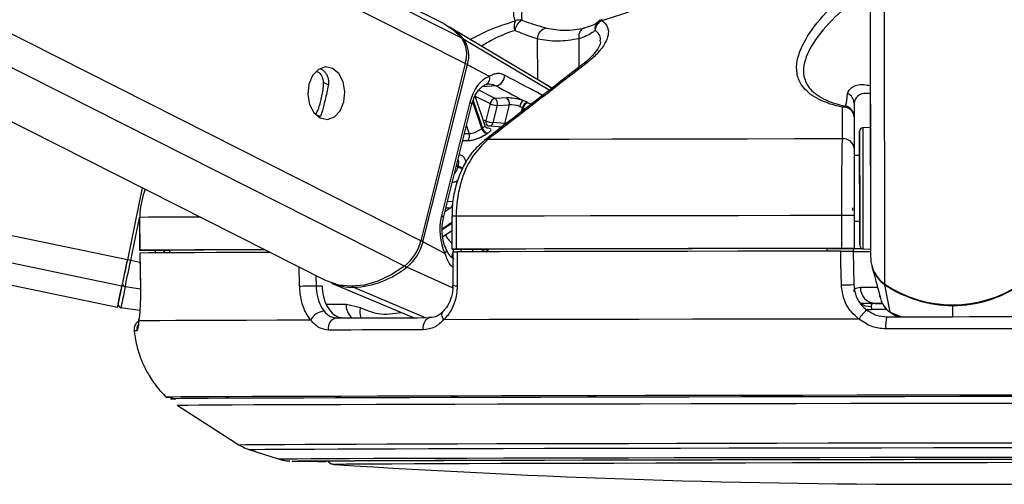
# Model space of a CAD drawing. Header units: millimetres. Extents: x 20 to 23339, y 40 to 19992.
# Tile 145 of 154: x 20601 to 20781, y 6405 to 6490. Entities that reach past the tile are written whole.
import ezdxf

# ---------------------------------------------------------------- set-up
doc = ezdxf.new("R2010")
doc.units = ezdxf.units.MM
doc.header["$LTSCALE"] = 2

msp = doc.modelspace()

# ---------------------------------------------------------------- linework, layer by layer
at = {"color": 7, "linetype": 'Continuous', "lineweight": 25}
for p, q in [((19776.88, 6612.47), (20619.28, 6437.49)), ((20320.38, 6612.47), (20657.38, 6442.36)), ((20678.99, 6489.2), (20434.79, 6612.47)), ((20756.92, 6480.13), (20756.75, 6603.42)), ((20697.46, 6478.22), (20679.99, 6488.63)), ((20705.15, 6488.65), (20704.48, 6488.46)), ((20682.85, 6481.98), (20674.72, 6449.63)), ((20675.12, 6449.42), (20683.25, 6481.77)), ((20687.27, 6479.62), (20683.25, 6481.77)), ((20756.96, 6446.52), (20756.92, 6480.13)), ((20686.46, 6470.61), (20684.64, 6476.01)), ((20683.71, 6474.93), (20678.5, 6454.21)), ((20678.87, 6453.85), (20684.07, 6474.56)), ((20687.39, 6474.66), (20686.6, 6471.53)), ((20687.94, 6471.2), (20688.72, 6474.32)), ((20690.44, 6475.7), (20688.29, 6475.6)), ((20688.72, 6474.32), (20690.87, 6474.42)), ((20690.87, 6474.42), (20690.02, 6471.04)), ((20692.82, 6474.15), (20693.31, 6473.96)), ((20694.15, 6474.9), (20693.46, 6475.21)), ((20753.93, 6474.75), (20753.94, 6465.2)), ((20753.93, 6472.25), (20753.94, 6466.46)), ((20689.51, 6470.39), (20686.82, 6470.58)), ((20690.02, 6471.04), (20687.94, 6471.2)), ((20756.93, 6470.31), (20755.5, 6470.23)), ((20754.94, 6465.2), (20753.94, 6465.2)), ((20753.94, 6465.2), (20753.94, 6465.2)), ((20623.81, 6459.31), (20621.08, 6446.15)), ((20623.81, 6459.31), (20621.08, 6446.15)), ((20751.69, 6448.23), (20751.68, 6454.23)), ((20753.95, 6454.23), (20753.96, 6448.23)), ((20623.31, 6453.88), (20623.32, 6447.88)), ((20623.31, 6453.88), (20623.33, 6453.88)), ((20623.33, 6453.88), (20623.34, 6447.88)), ((20680.4, 6454.09), (20680.41, 6448.09)), ((20680.41, 6454.09), (20680.4, 6454.09)), ((20681.19, 6454.09), (20681.2, 6448.09)), ((20753.96, 6453.2), (20754.96, 6453.2)), ((20678.71, 6450.33), (20680.41, 6451.47)), ((20679.14, 6447.27), (20675.12, 6449.42)), ((20623.36, 6447.38), (20623.46, 6441.21)), ((20623.38, 6447.38), (20623.37, 6447.38)), ((20625.32, 6447.88), (20628.8, 6447.88)), ((20628.8, 6447.89), (20628.81, 6447.42)), ((20680.59, 6447.59), (20680.58, 6441.45)), ((20681, 6448.09), (20686.99, 6448.09)), ((20686.99, 6448.1), (20687, 6447.6)), ((20748.96, 6448.2), (20753.96, 6448.21)), ((20748.96, 6448.21), (20748.96, 6447.72)), ((20753.74, 6448.21), (20753.75, 6447.71)), ((20753.96, 6448.19), (20753.74, 6448.19)), ((20753.75, 6447.73), (20753.87, 6441.62)), ((20753.96, 6448.21), (20753.96, 6448.23)), ((20753.96, 6448.21), (20753.96, 6448.19)), ((20753.96, 6448.21), (20753.96, 6448.18)), ((20753.96, 6448.18), (20753.96, 6448.19)), ((20755.53, 6448.17), (20756.96, 6448.1)), ((20757.19, 6444.93), (20757.63, 6443.26)), ((20658.42, 6441.9), (20673.5, 6435.57)), ((20757.63, 6443.26), (20757.82, 6442.57)), ((20760.49, 6436.57), (20759.56, 6441.6)), ((20623.47, 6441.21), (20623.45, 6441.21)), ((20655.57, 6441.41), (20656.66, 6441.41)), ((20680.58, 6441.45), (20680.58, 6441.45)), ((20758.55, 6439.89), (20758.56, 6439.82)), ((20661.05, 6438.07), (20663.68, 6437.43)), ((20757.79, 6438.18), (20759.15, 6438.18)), ((20758.63, 6439.49), (20758.73, 6439.11)), ((20623.36, 6436.87), (20619.91, 6437.4)), ((20757.04, 6437.63), (20757.11, 6437.04)), ((20760.71, 6436.46), (20761.13, 6436.15)), ((20630.16, 6419.58), (20641.48, 6412.37)), ((20643.31, 6411.5), (20648.64, 6409.78)), ((20659, 6408.78), (20659.03, 6408.77))]:
    msp.add_line(p, q, dxfattribs=at)
at = {"color": 8, "linetype": 'Continuous', "lineweight": 25}
for p, q in [((20620.08, 6441.33), (19796.14, 6612.47)), ((20621.08, 6446.15), (19820.37, 6612.47)), ((20671.74, 6444.99), (20339.96, 6612.47)), ((20674.72, 6449.63), (20352.14, 6612.47)), ((20682.85, 6481.98), (20424.35, 6612.47)), ((20682.2, 6486.62), (20432.88, 6612.47)), ((20756.96, 6446.52), (20756.75, 6603.42)), ((20759.54, 6441.7), (20759.35, 6587.82)), ((20698.2, 6477.12), (20682.6, 6486.38)), ((20696.02, 6486.48), (20696.03, 6479.07)), ((20703.61, 6486.5), (20703.62, 6481.3)), ((20657.89, 6478.06), (20656.96, 6478.54)), ((20688.47, 6477.9), (20685.9, 6477.72)), ((20698.65, 6477.46), (20697.45, 6478.2)), ((20684.66, 6476.04), (20687.39, 6474.66)), ((20688.29, 6475.6), (20685.32, 6477.1)), ((20685.86, 6470.09), (20684.21, 6475.01)), ((20684.28, 6475.23), (20685.98, 6470.17)), ((20693.12, 6473.19), (20693.31, 6473.96)), ((20656.3, 6472.28), (20655.49, 6472.69)), ((20693.43, 6473.9), (20693.29, 6473.32)), ((20683.08, 6470.6), (20683.57, 6469.14)), ((20683.57, 6469.14), (20682.71, 6469.15)), ((20681.46, 6463.1), (20681.22, 6463.23)), ((20681.27, 6463.4), (20681.51, 6463.28)), ((20680.56, 6456.74), (20679.6, 6456.77)), ((20680.18, 6455.63), (20679.14, 6454.93)), ((20679.32, 6455.66), (20680.18, 6455.63)), ((20621.69, 6446.02), (20623.31, 6453.81)), ((20678.64, 6451.8), (20680.41, 6452.99)), ((20680.41, 6452.78), (20678.65, 6451.6)), ((20627.75, 6447.88), (20627.95, 6447.41)), ((20680.71, 6448.09), (20680.34, 6446.61)), ((20682.01, 6447.59), (20682.13, 6448.09)), ((20684.26, 6448.09), (20684.13, 6447.6)), ((20623.38, 6445.67), (20621.69, 6446.02)), ((20652.56, 6441.34), (20652.47, 6444.84)), ((20680.54, 6441.02), (20672.16, 6444.81)), ((20655.52, 6443.3), (20655.57, 6441.41)), ((20623.47, 6440.77), (20620.7, 6441.23)), ((20675.56, 6435.57), (20662.46, 6441.11)), ((20657.43, 6438.07), (20661.05, 6438.07)), ((20759.91, 6437.04), (20757.11, 6437.04)), ((20760.49, 6436.57), (20762.57, 6435.74)), ((20761.17, 6436.23), (20760.49, 6436.57)), ((20771.98, 6435.75), (20771.98, 6437.8)), ((20628.2, 6421.05), (20628.19, 6421.05)), ((20630.16, 6419.58), (20630.16, 6419.59)), ((20659, 6408.78), (20659, 6408.78))]:
    msp.add_line(p, q, dxfattribs=at)
at = {"color": 7, "linetype": 'Continuous', "lineweight": 25, "flags": 128}
for points in [[(20678.99, 6489.2), (20680.58, 6488.19), (20682.2, 6486.62)], [(20704.71, 6488.47), (20704.46, 6488.44), (20704.22, 6488.33), (20704.01, 6488.14), (20703.83, 6487.9), (20703.7, 6487.6), (20703.62, 6487.26), (20703.59, 6486.89), (20703.61, 6486.5)], [(20658.6, 6481.09), (20657.29, 6481.37), (20656.01, 6480.91), (20654.94, 6479.79), (20654.27, 6478.19), (20654.08, 6476.33), (20654.4, 6474.52), (20655.19, 6473.01), (20656.33, 6472.05), (20657.64, 6471.78), (20658.92, 6472.23), (20659.99, 6473.35), (20660.66, 6474.96), (20660.85, 6476.81), (20660.53, 6478.63), (20659.74, 6480.13), (20658.6, 6481.09)], [(20693.31, 6473.96), (20693.4, 6473.91), (20693.43, 6473.9)], [(20694.27, 6474.83), (20694.24, 6474.85), (20694.15, 6474.9)], [(20756.93, 6474.61), (20756.93, 6474.63), (20756.93, 6473.94), (20756.93, 6472.63), (20756.93, 6470.91), (20756.93, 6469.03), (20756.94, 6467.29), (20756.94, 6465.96), (20756.94, 6465.22), (20756.94, 6465.2), (20756.94, 6465.9), (20756.94, 6467.21), (20756.93, 6468.93), (20756.93, 6470.8), (20756.93, 6472.54), (20756.93, 6473.88), (20756.93, 6474.61)], [(20754.94, 6461.35), (20754.94, 6463.92), (20754.94, 6466.17), (20754.94, 6467.94), (20754.93, 6469.12), (20754.93, 6469.62), (20754.93, 6469.41), (20754.94, 6468.51), (20754.94, 6466.97), (20754.94, 6465.2)], [(20751.8, 6468.21), (20743.07, 6468.2), (20734.45, 6468.18), (20725.98, 6468.17), (20717.69, 6468.15), (20709.61, 6468.14), (20701.78, 6468.12), (20694.22, 6468.11), (20686.96, 6468.09)], [(20754.94, 6465.2), (20754.94, 6465.53), (20754.94, 6465.8), (20754.94, 6465.35), (20754.94, 6464.24), (20754.94, 6462.59), (20754.95, 6460.56)], [(20754.96, 6453.2), (20754.96, 6452.24), (20754.96, 6450.47), (20754.96, 6449.29), (20754.96, 6448.79), (20754.96, 6449), (20754.96, 6449.9), (20754.96, 6451.44), (20754.96, 6453.5), (20754.95, 6455.96), (20754.95, 6458.64), (20754.94, 6461.35)], [(20754.95, 6460.56), (20754.95, 6458.39), (20754.95, 6456.31), (20754.95, 6454.54), (20754.96, 6453.28), (20754.96, 6452.65), (20754.96, 6452.74), (20754.96, 6453.2)], [(20751.68, 6454.23), (20742.18, 6454.21), (20732.79, 6454.2), (20723.57, 6454.18), (20714.55, 6454.16), (20705.77, 6454.15), (20697.26, 6454.13), (20689.05, 6454.11), (20681.19, 6454.09)], [(20753.61, 6455.61), (20753.61, 6455.61), (20753.61, 6455.6), (20753.61, 6455.57), (20753.61, 6455.52), (20753.61, 6455.46), (20753.61, 6455.39), (20753.61, 6455.31), (20753.61, 6455.22), (20753.61, 6455.12)], [(20623.34, 6447.88), (20623.33, 6447.88), (20623.4, 6447.88), (20623.57, 6447.88), (20623.81, 6447.88), (20624.13, 6447.88), (20624.49, 6447.88), (20624.9, 6447.88), (20625.32, 6447.88)], [(20646.22, 6447.99), (20641.88, 6447.98), (20637.35, 6447.96), (20633.38, 6447.94), (20629.98, 6447.93), (20627.16, 6447.91), (20624.95, 6447.9), (20623.34, 6447.88)], [(20647.2, 6447.5), (20646.86, 6447.5), (20641.83, 6447.48), (20637.33, 6447.46), (20633.38, 6447.44), (20630, 6447.43), (20627.19, 6447.41), (20624.98, 6447.4), (20623.37, 6447.38)], [(20623.37, 6447.38), (20623.43, 6443.38), (20623.47, 6441.21)], [(20646.24, 6447.98), (20645.37, 6447.98), (20641.46, 6447.96), (20638, 6447.95), (20634.99, 6447.93), (20632.45, 6447.92), (20630.38, 6447.9), (20628.8, 6447.89)], [(20681.2, 6448.09), (20680.89, 6448.09), (20680.65, 6448.09), (20680.49, 6448.09), (20680.42, 6448.09), (20680.43, 6448.09), (20680.54, 6448.09), (20680.73, 6448.09), (20681, 6448.09)], [(20751.69, 6448.23), (20742.19, 6448.21), (20732.8, 6448.2), (20723.58, 6448.18), (20714.56, 6448.16), (20705.78, 6448.15), (20697.26, 6448.13), (20689.06, 6448.11), (20681.2, 6448.09)], [(20751.48, 6447.73), (20742.03, 6447.71), (20732.7, 6447.69), (20723.53, 6447.68), (20714.56, 6447.66), (20705.82, 6447.65), (20697.36, 6447.63), (20689.2, 6447.61), (20681.37, 6447.59)], [(20681.37, 6447.59), (20681.37, 6443.59), (20681.37, 6441.42)], [(20748.96, 6448.21), (20740.65, 6448.2), (20732.45, 6448.19), (20724.38, 6448.17), (20716.47, 6448.16), (20708.76, 6448.14), (20701.25, 6448.13), (20693.99, 6448.11), (20686.99, 6448.1)], [(20751.6, 6441.55), (20751.52, 6445.55), (20751.48, 6447.73)], [(20755.66, 6448.17), (20754.26, 6448.17), (20753.75, 6448.17)], [(20621.08, 6446.15), (20620.93, 6445.45), (20620.79, 6444.75), (20620.65, 6444.08), (20620.51, 6443.43), (20620.39, 6442.83), (20620.27, 6442.27), (20620.17, 6441.77), (20620.08, 6441.33)], [(20621.08, 6446.15), (20620.95, 6445.52), (20620.82, 6444.9), (20620.69, 6444.3), (20620.57, 6443.72), (20620.46, 6443.18), (20620.36, 6442.68), (20620.26, 6442.23), (20620.18, 6441.84)], [(20620.7, 6441.23), (20620.79, 6441.66), (20620.89, 6442.16), (20621.01, 6442.72), (20621.13, 6443.32), (20621.27, 6443.96), (20621.41, 6444.63), (20621.55, 6445.32), (20621.69, 6446.02)], [(20671.74, 6444.99), (20669.33, 6443.41), (20666.87, 6442.25), (20664.42, 6441.54), (20662.03, 6441.3), (20659.76, 6441.53), (20657.66, 6442.22), (20657.38, 6442.36)], [(20619.41, 6438.11), (20619.42, 6438.17), (20619.46, 6438.35), (20619.52, 6438.65), (20619.61, 6439.07), (20619.72, 6439.6), (20619.85, 6440.24), (20620, 6440.99), (20620.18, 6441.84)], [(20620.08, 6441.33), (20619.73, 6439.68), (20619.49, 6438.48), (20619.33, 6437.74), (20619.28, 6437.49), (20619.33, 6437.73), (20619.37, 6437.89)], [(20620.7, 6441.23), (20620.52, 6440.35), (20620.36, 6439.58), (20620.22, 6438.92), (20620.11, 6438.38), (20620.02, 6437.95), (20619.96, 6437.65), (20619.92, 6437.46), (20619.91, 6437.4)], [(20652.56, 6441.34), (20652.85, 6441.35), (20653.2, 6441.36), (20653.6, 6441.37), (20654.02, 6441.38), (20654.44, 6441.39), (20654.85, 6441.4), (20655.23, 6441.41), (20655.57, 6441.41)], [(20758.99, 6438.17), (20757, 6438.17), (20755.01, 6438.17)], [(20623.18, 6434.98), (20623.19, 6435.3), (20623.2, 6435.33)], [(20654.62, 6435.12), (20648.44, 6435.1), (20642.87, 6435.08), (20637.91, 6435.06), (20633.6, 6435.04), (20629.95, 6435.03), (20627, 6435.01), (20624.74, 6434.99), (20623.18, 6434.98)], [(20659.35, 6435.53), (20661.33, 6435.54), (20663.36, 6435.54), (20665.43, 6435.55), (20667.55, 6435.55), (20669.72, 6435.56), (20671.92, 6435.56), (20674.17, 6435.57), (20676.46, 6435.58)], [(20675.18, 6433.36), (20675.18, 6433.78), (20675.23, 6434.19), (20675.34, 6434.57), (20675.5, 6434.91), (20675.7, 6435.19), (20675.94, 6435.4), (20676.19, 6435.53), (20676.46, 6435.58)], [(20754.8, 6435.33), (20744.52, 6435.31), (20734.37, 6435.3), (20724.4, 6435.28), (20714.66, 6435.26), (20705.2, 6435.24), (20696.06, 6435.22), (20687.28, 6435.21), (20678.91, 6435.19)], [(20759.88, 6435.73), (20762.9, 6435.74), (20765.92, 6435.74), (20768.95, 6435.75), (20771.98, 6435.75), (20775.01, 6435.76), (20778.04, 6435.76), (20781.06, 6435.76), (20784.08, 6435.77)], [(20675.18, 6433.36), (20672.86, 6433.35), (20670.58, 6433.35), (20668.34, 6433.34), (20666.15, 6433.34), (20664, 6433.33), (20661.9, 6433.32), (20659.84, 6433.32), (20657.83, 6433.31)], [(20784.25, 6433.55), (20781.19, 6433.55), (20778.12, 6433.55), (20775.05, 6433.54), (20771.98, 6433.54), (20768.91, 6433.53), (20765.84, 6433.53), (20762.78, 6433.53), (20759.72, 6433.52)], [(20784.53, 6421.45), (20774.51, 6421.44), (20764.47, 6421.42), (20754.47, 6421.41), (20744.56, 6421.39), (20734.78, 6421.38), (20725.18, 6421.36), (20715.81, 6421.34), (20706.71, 6421.32), (20697.93, 6421.31), (20689.51, 6421.29), (20681.5, 6421.27), (20673.92, 6421.25), (20666.82, 6421.23), (20660.24, 6421.21), (20654.2, 6421.19), (20648.73, 6421.17), (20643.87, 6421.16), (20639.62, 6421.14), (20636.03, 6421.12), (20633.09, 6421.1), (20630.83, 6421.09), (20629.26, 6421.07), (20628.39, 6421.06), (20628.2, 6421.05)], [(20783.35, 6421.16), (20773.26, 6421.15), (20763.16, 6421.13), (20753.11, 6421.12), (20743.15, 6421.1), (20733.34, 6421.09), (20723.71, 6421.07), (20714.33, 6421.05), (20705.24, 6421.03), (20696.47, 6421.01), (20688.09, 6421), (20680.12, 6420.98), (20672.61, 6420.96), (20665.59, 6420.94), (20659.11, 6420.92), (20653.19, 6420.9), (20647.86, 6420.88), (20643.14, 6420.86), (20639.07, 6420.85), (20635.66, 6420.83), (20632.94, 6420.81), (20630.9, 6420.8), (20629.57, 6420.78), (20628.94, 6420.77), (20629.03, 6420.75), (20629.83, 6420.74), (20629.93, 6420.74)], [(20783.34, 6421.16), (20773.26, 6421.15), (20763.18, 6421.13), (20753.13, 6421.12), (20743.19, 6421.1), (20733.39, 6421.09), (20723.77, 6421.07), (20714.4, 6421.05), (20705.32, 6421.03), (20696.57, 6421.01), (20688.19, 6421), (20680.24, 6420.98), (20672.73, 6420.96), (20665.73, 6420.94), (20659.25, 6420.92), (20653.34, 6420.9), (20648.01, 6420.88), (20643.31, 6420.86), (20639.24, 6420.85), (20635.84, 6420.83), (20633.11, 6420.81), (20631.08, 6420.8), (20629.75, 6420.78), (20629.12, 6420.77), (20629.21, 6420.75), (20629.88, 6420.74)], [(20630.16, 6419.59), (20630.21, 6419.59), (20630.82, 6419.6), (20632.15, 6419.62), (20634.16, 6419.63), (20636.87, 6419.65), (20640.25, 6419.67), (20644.28, 6419.69), (20648.95, 6419.7), (20654.24, 6419.72), (20660.11, 6419.74), (20666.53, 6419.76), (20673.49, 6419.78), (20680.93, 6419.8), (20688.83, 6419.82), (20697.14, 6419.84), (20705.83, 6419.85), (20714.84, 6419.87), (20724.14, 6419.89), (20733.68, 6419.91), (20743.41, 6419.92), (20753.28, 6419.94), (20763.24, 6419.95), (20773.25, 6419.97), (20783.25, 6419.98)], [(20651.12, 6409.39), (20651.31, 6409.4), (20652.2, 6409.41), (20653.79, 6409.43), (20656.07, 6409.44), (20659.03, 6409.46), (20662.66, 6409.48), (20666.93, 6409.49), (20671.81, 6409.51), (20677.28, 6409.53), (20683.31, 6409.54), (20689.86, 6409.56), (20696.89, 6409.58), (20704.37, 6409.6), (20712.23, 6409.61), (20720.45, 6409.63), (20728.98, 6409.65), (20737.75, 6409.66), (20746.73, 6409.68), (20755.85, 6409.69), (20765.07, 6409.71), (20774.33, 6409.72), (20783.58, 6409.73)], [(20658.22, 6409.38), (20657.37, 6409.39), (20657.01, 6409.4), (20657.37, 6409.41), (20658.43, 6409.42), (20660.19, 6409.44), (20662.64, 6409.45), (20665.77, 6409.47), (20669.55, 6409.49), (20673.96, 6409.5), (20678.98, 6409.52), (20684.57, 6409.54), (20690.7, 6409.55), (20697.33, 6409.57), (20704.42, 6409.59), (20711.93, 6409.6), (20719.81, 6409.62), (20728.01, 6409.64), (20736.48, 6409.65), (20745.17, 6409.67), (20754.02, 6409.68), (20762.99, 6409.7), (20772.01, 6409.71), (20781.04, 6409.72), (20790, 6409.73)], [(20787.2, 6409.1), (20778.25, 6409.09), (20769.27, 6409.08), (20760.3, 6409.06), (20751.41, 6409.05), (20742.64, 6409.04), (20734.07, 6409.02), (20725.73, 6409), (20717.68, 6408.99), (20709.98, 6408.97), (20702.67, 6408.95), (20695.8, 6408.94), (20689.41, 6408.92), (20683.55, 6408.9), (20678.24, 6408.89), (20673.53, 6408.87), (20669.43, 6408.85), (20665.99, 6408.84), (20663.22, 6408.82), (20661.13, 6408.81), (20659.75, 6408.79), (20659.07, 6408.78), (20659, 6408.78)]]:
    msp.add_lwpolyline(points, dxfattribs=at)
at = {"color": 8, "linetype": 'Continuous', "lineweight": 25, "flags": 128}
for points in [[(20707.84, 6489.98), (20707.83, 6489.97), (20707.81, 6489.95), (20707.81, 6489.91), (20707.8, 6489.87), (20707.8, 6489.81)], [(20683.71, 6474.93), (20683.87, 6474.83), (20683.99, 6474.74), (20684.06, 6474.65), (20684.07, 6474.58), (20684.07, 6474.56)], [(20686.6, 6471.53), (20686.28, 6471.57), (20686.13, 6471.58)], [(20755.5, 6470.23), (20755.5, 6470.22), (20755.5, 6469.69), (20755.5, 6468.44), (20755.51, 6466.57), (20755.51, 6464.19), (20755.51, 6461.47)], [(20755.51, 6461.47), (20755.52, 6458.6), (20755.52, 6455.77), (20755.52, 6453.18), (20755.53, 6450.99), (20755.53, 6449.37), (20755.53, 6448.41), (20755.53, 6448.17)], [(20678.5, 6454.21), (20678.67, 6454.11), (20678.78, 6454.02), (20678.85, 6453.93), (20678.87, 6453.86), (20678.87, 6453.84)], [(20634.42, 6453.95), (20633.37, 6453.94), (20629.97, 6453.93), (20627.16, 6453.91), (20624.94, 6453.9), (20623.33, 6453.88)], [(20679.14, 6447.27), (20679.28, 6447.45), (20679.37, 6447.63), (20679.42, 6447.79), (20679.41, 6447.94), (20679.39, 6448.01)], [(20759.58, 6441.68), (20759.57, 6441.63), (20759.56, 6441.6)], [(20755.08, 6441.12), (20755.97, 6441.12), (20757.07, 6441.12), (20758.19, 6441.12)], [(20678.91, 6435.19), (20678.74, 6435.51), (20678.63, 6435.83), (20678.58, 6436.12), (20678.6, 6436.37), (20678.69, 6436.57), (20678.77, 6436.67)], [(20756.02, 6437.14), (20756.5, 6437.05), (20757.11, 6437.04)], [(20641.48, 6412.37), (20641.75, 6412.38), (20642.73, 6412.39), (20644.41, 6412.41), (20646.79, 6412.42), (20649.86, 6412.44), (20653.59, 6412.46), (20657.97, 6412.48), (20662.97, 6412.49), (20668.57, 6412.51), (20674.73, 6412.53), (20681.43, 6412.55), (20688.62, 6412.57), (20696.26, 6412.58), (20704.32, 6412.6), (20712.75, 6412.62), (20721.5, 6412.64), (20730.53, 6412.65), (20739.78, 6412.67), (20749.21, 6412.69), (20758.77, 6412.7), (20768.39, 6412.71), (20778.04, 6412.73), (20787.65, 6412.74)], [(20643.32, 6411.5), (20643.58, 6411.51), (20644.55, 6411.53), (20646.21, 6411.54), (20648.56, 6411.56), (20651.58, 6411.57), (20655.26, 6411.59), (20659.58, 6411.61), (20664.51, 6411.63), (20670.03, 6411.64), (20676.11, 6411.66), (20682.71, 6411.68), (20689.79, 6411.7), (20697.33, 6411.72), (20705.27, 6411.73), (20713.58, 6411.75), (20722.21, 6411.77), (20731.11, 6411.78), (20740.24, 6411.8), (20749.53, 6411.82), (20758.95, 6411.83), (20768.44, 6411.84), (20777.96, 6411.86), (20787.43, 6411.87)], [(20648.64, 6409.78), (20648.65, 6409.78), (20649.09, 6409.79), (20650.23, 6409.81), (20652.08, 6409.82), (20654.61, 6409.84), (20657.81, 6409.85), (20661.67, 6409.87), (20666.16, 6409.89), (20671.25, 6409.9), (20676.92, 6409.92), (20683.14, 6409.94), (20689.87, 6409.96), (20697.06, 6409.98), (20704.69, 6409.99), (20712.7, 6410.01), (20721.05, 6410.03), (20729.7, 6410.04), (20738.58, 6410.06), (20747.66, 6410.07), (20756.88, 6410.09), (20766.18, 6410.1), (20775.52, 6410.12), (20784.83, 6410.13)], [(20651.17, 6409.39), (20651.14, 6409.39), (20651.12, 6409.39)]]:
    msp.add_lwpolyline(points, dxfattribs=at)
at = {"color": 7, "linetype": 'Continuous', "lineweight": 25}
for centre, radius, start, end in [((20674.8, 6479.98), 10.09, 39.3689, 59.0584), ((20694.37, 6488.83), 2.59, 158.834, 198.2943), ((20694.76, 6487.44), 2.92, 122.5021, 168.4669), ((20692.78, 6487.87), 2.07, 78.2048, 113.4864), ((20698.04, 6486.45), 2.03, 98.7792, 179.1879), ((20708.77, 6487.83), 2.21, 116.1329, 173.973), ((20708.41, 6488.06), 2, 106.4418, 130.8408), ((20677.81, 6483.63), 5.31, 341.8809, 34.1768), ((20678.23, 6483.41), 5.28, 341.8809, 34.1768), ((20686.12, 6479.26), 1.2, 283.8261, 17.5992), ((20688.1, 6479.8), 1.94, 281.0037, 1.4901), ((20752.02, 6474.72), 1.91, 0.7733, 68.156), ((20688.56, 6474.44), 1.19, 102.7299, 169.4944), ((20688.9, 6477.87), 3.55, 244.7707, 267.1395), ((20687.56, 6474.64), 1.21, 344.6432, 52.5288), ((20689.71, 6474.74), 1.21, 344.6432, 52.5288), ((20694.38, 6473.93), 1.58, 125.9891, 171.9367), ((20694.51, 6473.72), 1.23, 107.1611, 168.9345), ((20694.64, 6473.66), 1.23, 107.3604, 168.9118), ((20752.28, 6473.5), 0.709, 86.81, 135.299), ((20752.03, 6472.11), 1.91, 4.388, 97.4098), ((20751.93, 6472.25), 2, 0.0913, 78.7209), ((20688.12, 6474.74), 3.55, 244.7707, 267.1395), ((20682.27, 6468.73), 1.36, 324.1891, 17.5508), ((20690.3, 6463.61), 7.86, 123.3249, 124.3543), ((20687.09, 6470.46), 1.28, 196.3295, 258.6086), ((20687.2, 6470.51), 1.27, 195.5171, 258.4523), ((20690.92, 6463.24), 7.22, 123.3249, 124.3543), ((20755.53, 6469.63), 0.6, 93.077, 180.077), ((20752.03, 6466.32), 1.91, 4.3756, 97.132), ((20696.85, 6459.33), 15.84, 165.5755, 166.2207), ((20679.37, 6456.53), 1.21, 311.7139, 9.7357), ((20752.89, 6014.51), 439.72, 89.8619, 90.1577), ((20666.46, 6451.67), 8.52, 308.3711, 346.1743), ((20666.9, 6451.45), 8.47, 308.3711, 346.1743), ((20755.56, 6448.77), 0.6, 180.077, 267.077), ((20752.9, 6008.51), 439.72, 89.8619, 90.1577), ((20756.17, 6826.96), 379.29, 269.6353, 270.125), ((20755.26, 6588.48), 140.3, 269.4695, 270.0942), ((20596.75, 6326.72), 121.89, 78.1892, 78.4859), ((20762.8, 6446.55), 5.84, 180.2697, 236.0602), ((20661.71, 6457.65), 16.55, 272.5799, 309.1049), ((20762.83, 6446.44), 5.84, 194.9295, 235.9582), ((20620.74, 6441.79), 0.56, 174.8312, 265.9228), ((20662.36, 6451.4), 10.28, 247.5116, 270.5684), ((20751.41, 6484.22), 42.67, 270.2445, 273.296), ((20771.95, 6460.03), 22.13, 235.9097, 304.2443), ((20771.93, 6459.85), 22.05, 235.8806, 270.1271), ((20771.97, 6459.85), 22.05, 270.0269, 304.2735), ((20757.93, 6441.03), 2.85, 178.1586, 267.0334), ((20620, 6437.99), 0.6, 168.266, 261.266), ((20657.16, 6433.96), 2.79, 92.4204, 155.4394), ((20760.64, 6431.61), 6.92, 129.4614, 147.513), ((20659.66, 6433.69), 1.87, 99.6963, 191.6624), ((20766.79, 6434.12), 7.1, 166.8745, 184.8602), ((20629.17, 6440.38), 19.35, 267.1072, 270.7076), ((20656.81, 6815.02), 405.68, 269.2032, 270.0887), ((20656.84, 6820.88), 411.53, 269.2111, 270.0861), ((20769.74, 8098.71), 1693.56, 266.25158, 273.90248)]:
    msp.add_arc(centre, radius, start, end, dxfattribs=at)
at = {"color": 8, "linetype": 'Continuous', "lineweight": 25}
for centre, radius, start, end in [((20708.21, 6488.34), 1.66, 132.0225, 189.7872), ((20682.39, 6486), 0.431, 61.0755, 96.5175), ((20682.39, 6480.05), 1.93, 63.5643, 76.6645), ((20704.81, 6481.09), 0.906, 81.9422, 126.473), ((20687.47, 6471.36), 0.885, 168.8551, 244.7425), ((20687.09, 6471.36), 0.864, 287.5901, 348.7801), ((20689.17, 6471.21), 0.874, 289.5141, 348.6129), ((20686.85, 6467.2), 0.896, 83.0214, 127.192), ((20683.03, 6466.44), 3.51, 244.3091, 260.7781), ((20682.98, 6466.42), 3.64, 245.3611, 260.679), ((20681.18, 6359.97), 94.12, 89.9919, 90.4727), ((20688.48, 6456.57), 11, 212.5266, 222.8674), ((20674.26, 6447.7), 1.93, 63.5647, 76.671), ((20688.12, 6447.21), 1.49, 143.6651, 164.4656), ((20688.25, 6447.16), 1.49, 147.865, 162.9426), ((20672.6, 6445.67), 0.966, 218.3745, 242.9353), ((20662.65, 6441.52), 0.448, 209.7581, 245.1635), ((20681.19, 6446.17), 4.76, 262.6989, 272.2487), ((20664.34, 6437.95), 3.29, 177.9227, 227.0334), ((20756.87, 6440.76), 3.13, 233.7628, 273.0369), ((20666.54, 6436.64), 2.97, 164.5305, 201.6725), ((20622.71, 6429), 4.15, 88.4762, 95.4366), ((20624.81, 6433.37), 2.01, 154.5421, 186.2768)]:
    msp.add_arc(centre, radius, start, end, dxfattribs=at)
at = {"color": 7, "linetype": 'Continuous', "lineweight": 25}
for centre, major_axis, ratio, start_param, end_param in [((20688.35, 6472.45), (0.15, 7.38), 0.67204, 0.250533, 1.241199), ((20692.2, 6474.75), (2.74, -0.58), 0.275806, 1.154067, 2.323761), ((20692, 6473.81), (1.77, -0.33), 0.295802, 1.146889, 2.316582), ((20683.15, 6451.73), (0.15, 7.38), 0.67204, 1.241199, 2.231865)]:
    msp.add_ellipse(centre, major_axis=major_axis, ratio=ratio, start_param=start_param, end_param=end_param, dxfattribs=at)
at = {"color": 8, "linetype": 'Continuous', "lineweight": 25}
msp.add_ellipse((20633.16, 6449.95), major_axis=(-4.84, 5.57), ratio=0.999929, start_param=1.139058, end_param=1.206967, dxfattribs=at)
at = {"color": 7, "linetype": 'Continuous', "lineweight": 25}
for points, knots in [([(20691.95, 6489.77), (20691.86, 6490.08), (20691.54, 6491.15), (20692.2, 6493.41), (20693.61, 6495.47), (20694.32, 6496.51)], [0, 0, 0, 0, 0.163716, 0.575625, 1, 1, 1, 1]), ([(20696.13, 6496.22), (20695.37, 6495.27), (20693.84, 6493.35), (20692.96, 6491.23), (20693.15, 6490.18), (20693.2, 6489.9)], [0, 0, 0, 0, 0.414625, 0.838122, 1, 1, 1, 1]), ([(20725.76, 6496.6), (20724.58, 6496.08), (20722.21, 6495.05), (20718.53, 6493.55), (20714.74, 6492.1), (20711.14, 6490.83), (20708.81, 6490.12), (20707.8, 6489.81)], [0, 0, 0, 0, 0.206298, 0.413382, 0.623939, 0.836399, 1, 1, 1, 1]), ([(20751.78, 6474), (20751.43, 6474.08), (20749.44, 6474.54), (20746.38, 6475.79), (20744.16, 6477.95), (20743.35, 6480.23), (20743.46, 6483.19), (20745.25, 6487.14), (20749.15, 6491.95), (20752.86, 6495.07), (20754.74, 6496.65)], [0, 0, 0, 0, 0.024025, 0.134638, 0.244509, 0.33263, 0.423982, 0.601094, 0.798253, 1, 1, 1, 1]), ([(20756.31, 6495.35), (20754.47, 6493.91), (20750.76, 6491.02), (20746.78, 6486.56), (20744.84, 6482.86), (20744.56, 6480.1), (20745.19, 6477.96), (20747.23, 6475.9), (20750.11, 6474.73), (20751.99, 6474.29), (20752.32, 6474.21)], [0, 0, 0, 0, 0.2008569, 0.4051659, 0.5832953, 0.6709947, 0.7613954, 0.8688671, 0.9765407, 1, 1, 1, 1]), ([(20693.2, 6489.9), (20693.59, 6489.75), (20695.26, 6489.15), (20696.66, 6488.75), (20697.74, 6488.45)], [0, 0, 0, 0, 0.2315911, 1, 1, 1, 1]), ([(20697.74, 6488.45), (20698.83, 6488.25), (20701.06, 6487.85), (20703.48, 6488.26), (20704.71, 6488.47)], [0, 0, 0, 0, 0.492367, 1, 1, 1, 1]), ([(20707.8, 6489.81), (20707.86, 6489.77), (20708.53, 6489.34), (20709.31, 6488.03), (20708.67, 6485.86), (20707.01, 6483.72), (20705.63, 6482.56), (20704.93, 6481.98)], [0, 0, 0, 0, 0.024281, 0.282768, 0.612987, 0.806483, 1, 1, 1, 1]), ([(20707.04, 6489.56), (20706.96, 6489.49), (20706.71, 6489.25), (20706.06, 6488.89), (20705.34, 6488.7), (20705.15, 6488.65)], [0, 0, 0, 0, 0.260413, 0.804878, 1, 1, 1, 1]), ([(20696.02, 6486.48), (20695.04, 6486.8), (20693.76, 6487.22), (20692.26, 6487.87), (20691.91, 6488.02)], [0, 0, 0, 0, 0.768074, 1, 1, 1, 1]), ([(20706.58, 6488.06), (20706.41, 6487.91), (20705.72, 6487.25), (20704.53, 6486.83), (20703.61, 6486.5)], [0, 0, 0, 0, 0.231926, 1, 1, 1, 1]), ([(20703.61, 6486.5), (20702.32, 6486.28), (20699.69, 6485.84), (20697.25, 6486.26), (20696.02, 6486.48)], [0, 0, 0, 0, 0.492725, 1, 1, 1, 1]), ([(20707.57, 6485.97), (20707.57, 6485.87), (20707.56, 6485.63), (20707.14, 6484.68), (20706.13, 6483.45), (20705.13, 6482.45), (20704.37, 6481.91), (20704.24, 6481.82)], [0, 0, 0, 0, 0.189135, 0.440708, 0.693317, 0.949531, 1, 1, 1, 1]), ([(20704.27, 6481.81), (20700.08, 6478.58), (20694.09, 6473.96), (20688.11, 6469.3), (20686.32, 6467.91)], [0, 0, 0, 0, 0.7000084, 1, 1, 1, 1]), ([(20704.93, 6481.98), (20704.11, 6481.34), (20699.97, 6478.15), (20693.97, 6473.52), (20688.81, 6469.53), (20686.96, 6468.09)], [0, 0, 0, 0, 0.1380986, 0.6904932, 1, 1, 1, 1]), ([(20656.96, 6478.54), (20656.92, 6478.86), (20656.83, 6479.52), (20656.3, 6480.24), (20655.83, 6480.44), (20655.64, 6480.53)], [0, 0, 0, 0, 0.375658, 0.75083, 1, 1, 1, 1]), ([(20656.39, 6481.04), (20656.48, 6481), (20656.74, 6480.87), (20657.11, 6480.53), (20657.48, 6480.04), (20657.74, 6479.47), (20657.87, 6478.85), (20657.88, 6478.35), (20657.83, 6478.06), (20657.81, 6477.98)], [0, 0, 0, 0, 0.0842097, 0.2583331, 0.4290783, 0.6051544, 0.7690206, 0.9383648, 1, 1, 1, 1]), ([(20690.04, 6479.85), (20689.84, 6479.94), (20689.44, 6480.12), (20688.93, 6480.18), (20688.42, 6480.13), (20687.89, 6479.98), (20687.48, 6479.74), (20687.27, 6479.62)], [0, 0, 0, 0, 0.205784, 0.418257, 0.553993, 0.774326, 1, 1, 1, 1]), ([(20655.49, 6472.69), (20655.63, 6472.9), (20655.88, 6473.29), (20656.22, 6474.3), (20656.53, 6475.44), (20656.77, 6476.62), (20656.93, 6477.67), (20656.95, 6478.26), (20656.96, 6478.54)], [0, 0, 0, 0, 0.204636, 0.376335, 0.548834, 0.703363, 0.864285, 1, 1, 1, 1]), ([(20657.81, 6477.98), (20657.73, 6477.56), (20657.55, 6476.72), (20657.23, 6475.33), (20656.92, 6474.12), (20656.66, 6473.19), (20656.52, 6472.77), (20656.45, 6472.56)], [0, 0, 0, 0, 0.222076, 0.445772, 0.640142, 0.821651, 1, 1, 1, 1]), ([(20684.07, 6474.56), (20684.16, 6474.85), (20684.4, 6475.71), (20685.04, 6476.91), (20685.89, 6477.8), (20686.4, 6478.04), (20686.62, 6478.14)], [0, 0, 0, 0, 0.156397, 0.463095, 0.767226, 1, 1, 1, 1]), ([(20686.41, 6478.1), (20686.71, 6478.18), (20687.41, 6478.37), (20688.08, 6478.07), (20688.47, 6477.9)], [0, 0, 0, 0, 0.4297736, 1, 1, 1, 1]), ([(20688.47, 6477.9), (20690.07, 6477.04), (20691.73, 6476.14), (20693.39, 6475.24), (20693.46, 6475.21)], [0, 0, 0, 0, 0.961066, 1, 1, 1, 1]), ([(20698.61, 6477.43), (20698.27, 6477.7), (20697.91, 6477.97), (20697.52, 6478.18), (20697.51, 6478.19)], [0, 0, 0, 0, 0.969553, 1, 1, 1, 1]), ([(20752.32, 6474.21), (20752.36, 6474.27), (20752.5, 6474.5), (20752.63, 6475.65), (20752.73, 6476.49)], [0, 0, 0, 0, 0.2751571, 1, 1, 1, 1]), ([(20694.96, 6474.39), (20694.91, 6474.43), (20694.73, 6474.58), (20694.46, 6474.73), (20694.27, 6474.83)], [0, 0, 0, 0, 0.27439, 1, 1, 1, 1]), ([(20751.8, 6468.21), (20751.8, 6468.85), (20751.79, 6470.78), (20751.78, 6472.71), (20751.78, 6474)], [0, 0, 0, 0, 0.330975, 1, 1, 1, 1]), ([(20753.93, 6474.75), (20753.93, 6474.09), (20753.93, 6472.76), (20753.93, 6472.42), (20753.93, 6472.25)], [0, 0, 0, 0, 0.4953193, 1, 1, 1, 1]), ([(20656.45, 6472.56), (20656.41, 6472.45), (20656.36, 6472.31), (20656.24, 6472.21), (20656.22, 6472.19)], [0, 0, 0, 0, 0.807351, 1, 1, 1, 1]), ([(20693.43, 6473.9), (20693.56, 6473.83), (20693.72, 6473.73), (20693.81, 6473.63), (20693.83, 6473.6)], [0, 0, 0, 0, 0.718824, 1, 1, 1, 1]), ([(20686.86, 6470.15), (20686.86, 6470.15), (20686.88, 6470.14), (20686.8, 6470.17), (20686.63, 6470.3), (20686.48, 6470.48), (20686.46, 6470.61), (20686.46, 6470.61)], [0, 0, 0, 0, 0.069903, 0.319541, 0.599844, 0.97997, 1, 1, 1, 1]), ([(20683.38, 6467.93), (20683.5, 6467.94), (20683.87, 6467.94), (20684.57, 6468.1), (20685.42, 6468.41), (20686.23, 6468.81), (20686.64, 6469.07), (20686.84, 6469.2)], [0, 0, 0, 0, 0.119584, 0.349288, 0.573021, 0.788436, 1, 1, 1, 1]), ([(20685.86, 6470.09), (20685.72, 6470), (20685.44, 6469.81), (20684.91, 6469.51), (20684.35, 6469.26), (20683.89, 6469.14), (20683.65, 6469.14), (20683.57, 6469.14)], [0, 0, 0, 0, 0.2198592, 0.4403428, 0.6631396, 0.8854902, 1, 1, 1, 1]), ([(20686.95, 6469.27), (20687.04, 6469.33), (20687.32, 6469.52), (20687.57, 6469.78), (20687.59, 6469.99), (20687.34, 6470.14), (20686.96, 6470.18), (20686.77, 6470.21)], [0, 0, 0, 0, 0.116734, 0.333017, 0.551924, 0.773865, 1, 1, 1, 1]), ([(20686.33, 6467.89), (20685.76, 6467.41), (20684.51, 6466.36), (20682.95, 6464.17), (20681.65, 6461.51), (20680.8, 6458.54), (20680.4, 6456.01), (20680.45, 6454.52), (20680.46, 6454.09)], [0, 0, 0, 0, 0.160179, 0.348659, 0.538864, 0.731206, 0.922251, 1, 1, 1, 1]), ([(20686.96, 6468.09), (20685.92, 6467.07), (20683.84, 6465.02), (20681.85, 6460.29), (20681.22, 6456.45), (20681.2, 6454.38), (20681.19, 6454.09)], [0, 0, 0, 0, 0.317078, 0.634488, 0.949899, 1, 1, 1, 1]), ([(20751.68, 6454.23), (20751.68, 6456.01), (20751.68, 6459.59), (20751.72, 6464.33), (20751.76, 6467), (20751.79, 6468.05), (20751.8, 6468.21)], [0, 0, 0, 0, 0.31366, 0.627146, 0.941618, 1, 1, 1, 1]), ([(20753.94, 6466.46), (20753.94, 6466.32), (20753.94, 6465.4), (20753.94, 6463.07), (20753.95, 6458.92), (20753.95, 6455.79), (20753.95, 6454.23)], [0, 0, 0, 0, 0.0584425, 0.3730889, 0.6865236, 1, 1, 1, 1]), ([(20624.32, 6459.04), (20623.88, 6457.62), (20623.35, 6455.93), (20623.33, 6454.17), (20623.33, 6453.88)], [0, 0, 0, 0, 0.838417, 1, 1, 1, 1]), ([(20679.39, 6448.01), (20679.28, 6448.26), (20678.94, 6449), (20678.61, 6450.51), (20678.56, 6452.3), (20678.77, 6453.38), (20678.87, 6453.85)], [0, 0, 0, 0, 0.1526671, 0.4570153, 0.7633945, 1, 1, 1, 1]), ([(20680.83, 6446.3), (20680.7, 6446.35), (20680.32, 6446.51), (20679.87, 6447.09), (20679.52, 6447.78), (20679.39, 6448.05)], [0, 0, 0, 0, 0.251836, 0.710099, 1, 1, 1, 1]), ([(20680.61, 6447.59), (20680.61, 6447.59), (20680.61, 6447.59), (20680.86, 6447.59), (20681.2, 6447.59), (20681.37, 6447.59)], [0, 0, 0, 0, 0.247529, 0.612594, 1, 1, 1, 1]), ([(20751.48, 6447.73), (20751.71, 6447.73), (20752.16, 6447.73), (20752.8, 6447.73), (20753.32, 6447.73), (20753.68, 6447.73), (20753.73, 6447.73), (20753.75, 6447.73)], [0, 0, 0, 0, 0.197556, 0.39511, 0.592696, 0.790302, 1, 1, 1, 1]), ([(20753.87, 6441.62), (20753.95, 6440.95), (20754.11, 6439.62), (20755.04, 6438.01), (20755.89, 6437.26), (20756.24, 6436.96)], [0, 0, 0, 0, 0.370015, 0.740315, 1, 1, 1, 1]), ([(20757.82, 6442.57), (20757.96, 6442.09), (20758.22, 6441.1), (20758.5, 6440.1), (20758.64, 6439.59)], [0, 0, 0, 0, 0.4932571, 1, 1, 1, 1]), ([(20623.47, 6441.21), (20623.47, 6440.68), (20623.49, 6439.25), (20623.4, 6437.04), (20623.27, 6435.61), (20623.19, 6435.02), (20623.18, 6434.98)], [0, 0, 0, 0, 0.220493, 0.593656, 0.970348, 1, 1, 1, 1]), ([(20654.62, 6435.12), (20654.32, 6435.53), (20653.59, 6436.52), (20652.79, 6438.67), (20652.64, 6440.45), (20652.56, 6441.34)], [0, 0, 0, 0, 0.260354, 0.63069, 1, 1, 1, 1]), ([(20655.57, 6441.41), (20655.62, 6440.75), (20655.74, 6439.41), (20656.31, 6437.8), (20656.83, 6437.06), (20657.04, 6436.75)], [0, 0, 0, 0, 0.370015, 0.740315, 1, 1, 1, 1]), ([(20656.66, 6441.41), (20656.72, 6440.75), (20656.83, 6439.41), (20657.51, 6437.64), (20658.49, 6436.31), (20659.57, 6435.62), (20660.27, 6435.56), (20660.55, 6435.53)], [0, 0, 0, 0, 0.215288, 0.430555, 0.64649, 0.863795, 1, 1, 1, 1]), ([(20680.53, 6441.45), (20680.54, 6441.23), (20680.6, 6440.36), (20680.21, 6438.93), (20679.55, 6437.49), (20678.97, 6436.93), (20678.73, 6436.7)], [0, 0, 0, 0, 0.117353, 0.449529, 0.779923, 1, 1, 1, 1]), ([(20681.37, 6441.42), (20681.35, 6440.89), (20681.28, 6439.46), (20680.55, 6437.25), (20679.56, 6435.82), (20678.96, 6435.23), (20678.91, 6435.19)], [0, 0, 0, 0, 0.2204933, 0.593656, 0.9703484, 1, 1, 1, 1]), ([(20754.8, 6435.33), (20754.33, 6435.74), (20753.18, 6436.73), (20751.92, 6438.88), (20751.7, 6440.66), (20751.6, 6441.55)], [0, 0, 0, 0, 0.260354, 0.63069, 1, 1, 1, 1]), ([(20753.89, 6440.36), (20753.92, 6440.55), (20753.99, 6441.02), (20754.68, 6441.08), (20755.08, 6441.12)], [0, 0, 0, 0, 0.416459, 1, 1, 1, 1]), ([(20757.79, 6438.18), (20757.56, 6438.16), (20757.28, 6438.14), (20757.05, 6437.94), (20757.04, 6437.76), (20757.04, 6437.63)], [0, 0, 0, 0, 0.477795, 0.583752, 1, 1, 1, 1]), ([(20759.18, 6438.08), (20759.21, 6437.99), (20759.37, 6437.61), (20759.7, 6437.19), (20760.04, 6436.95), (20760.12, 6436.89)], [0, 0, 0, 0, 0.1895505, 0.7962187, 1, 1, 1, 1]), ([(20657.04, 6436.75), (20657.41, 6436.38), (20658.11, 6435.68), (20658.94, 6435.58), (20659.35, 6435.53)], [0, 0, 0, 0, 0.519417, 1, 1, 1, 1]), ([(20678.74, 6436.7), (20678.64, 6436.58), (20678.2, 6436.08), (20677.31, 6435.63), (20676.55, 6435.61), (20676.12, 6435.6)], [0, 0, 0, 0, 0.122536, 0.506632, 1, 1, 1, 1]), ([(20756.24, 6436.96), (20756.82, 6436.59), (20757.93, 6435.89), (20759.25, 6435.78), (20759.88, 6435.73)], [0, 0, 0, 0, 0.519417, 1, 1, 1, 1]), ([(20761.14, 6436.18), (20761.28, 6436.1), (20761.58, 6435.9), (20761.92, 6435.8), (20762.1, 6435.74)], [0, 0, 0, 0, 0.451811, 1, 1, 1, 1]), ([(20623.24, 6435.05), (20623.09, 6434.94), (20622.76, 6434.69), (20622.42, 6434.12), (20622.26, 6433.55), (20622.33, 6433.2), (20622.36, 6433.09)], [0, 0, 0, 0, 0.253748, 0.540371, 0.852998, 1, 1, 1, 1]), ([(20623.18, 6434.98), (20623.13, 6434.47), (20623.01, 6433.43), (20622.88, 6433.25), (20622.82, 6433.15)], [0, 0, 0, 0, 0.4853495, 1, 1, 1, 1]), ([(20623.2, 6435.33), (20623.18, 6435.19), (20623.11, 6434.69), (20623.07, 6434.33), (20623.01, 6434.12), (20623.02, 6434.16), (20623.02, 6434.16)], [0, 0, 0, 0, 0.205758, 0.716477, 0.99999, 1, 1, 1, 1]), ([(20657.83, 6433.31), (20657.27, 6433.39), (20656.09, 6433.55), (20655.13, 6434.58), (20654.62, 6435.12)], [0, 0, 0, 0, 0.475859, 1, 1, 1, 1]), ([(20678.91, 6435.19), (20678.37, 6434.68), (20677.24, 6433.63), (20675.88, 6433.45), (20675.18, 6433.36)], [0, 0, 0, 0, 0.485349, 1, 1, 1, 1]), ([(20759.72, 6433.52), (20758.86, 6433.6), (20757.06, 6433.76), (20755.58, 6434.79), (20754.8, 6435.33)], [0, 0, 0, 0, 0.475859, 1, 1, 1, 1]), ([(20622.35, 6433.08), (20622.5, 6432.09), (20622.79, 6430.03), (20623.88, 6427.09), (20625.37, 6424.39), (20626.86, 6422.36), (20627.93, 6421.35), (20628.29, 6421.01)], [0, 0, 0, 0, 0.218043, 0.454787, 0.679089, 0.891718, 1, 1, 1, 1]), ([(20641.65, 6412.26), (20642.01, 6412.06), (20642.65, 6411.71), (20643.33, 6411.5), (20643.63, 6411.41)], [0, 0, 0, 0, 0.565802, 1, 1, 1, 1]), ([(20648.69, 6409.78), (20648.81, 6409.74), (20649.18, 6409.6), (20649.73, 6409.51), (20650.18, 6409.44), (20650.46, 6409.41), (20650.68, 6409.4), (20650.76, 6409.4), (20650.81, 6409.39)], [0, 0, 0, 0, 0.092408, 0.287538, 0.417506, 0.53906, 0.719078, 1, 1, 1, 1]), ([(20657.73, 6409.35), (20657.84, 6409.25), (20658.04, 6409.08), (20658.29, 6408.95), (20658.39, 6408.91), (20658.4, 6408.91)], [0, 0, 0, 0, 0.521453, 0.983114, 1, 1, 1, 1]), ([(20657.75, 6409.35), (20657.81, 6409.29), (20657.96, 6409.13), (20658.24, 6408.97), (20658.52, 6408.86), (20658.7, 6408.82), (20658.83, 6408.79), (20658.95, 6408.78), (20659.02, 6408.77), (20659.06, 6408.77), (20659.07, 6408.77)], [0, 0, 0, 0, 0.065692, 0.177188, 0.265575, 0.332359, 0.401499, 0.507357, 0.734426, 1, 1, 1, 1])]:
    msp.add_open_spline(points, degree=3, knots=knots, dxfattribs=at)
at = {"color": 8, "linetype": 'Continuous', "lineweight": 25}
for points, knots in [([(20683.76, 6486.38), (20684.88, 6486.97), (20687.55, 6488.36), (20690.34, 6489.25), (20691.95, 6489.77)], [0, 0, 0, 0, 0.420941, 1, 1, 1, 1]), ([(20691.91, 6488.02), (20691.79, 6487.98), (20690.46, 6487.53), (20688.31, 6486.66), (20686.47, 6485.55), (20685.82, 6485.15)], [0, 0, 0, 0, 0.056395, 0.66278, 1, 1, 1, 1]), ([(20707.48, 6485.99), (20707.51, 6486.12), (20707.76, 6487), (20707.12, 6487.57), (20706.58, 6488.06)], [0, 0, 0, 0, 0.139704, 1, 1, 1, 1]), ([(20696.98, 6476.17), (20696.13, 6476.62), (20693.81, 6477.84), (20691.5, 6479.07), (20690.04, 6479.85)], [0, 0, 0, 0, 0.367546, 1, 1, 1, 1]), ([(20752.73, 6476.49), (20752.91, 6476.9), (20753.27, 6477.72), (20754.98, 6478.29), (20756.53, 6478.03), (20756.95, 6477.95)], [0, 0, 0, 0, 0.413826, 0.837497, 1, 1, 1, 1]), ([(20756.96, 6476.44), (20756.75, 6476.48), (20755.64, 6476.68), (20754.97, 6476.31), (20754.13, 6475.68), (20754.03, 6475.2), (20753.93, 6474.75)], [0, 0, 0, 0, 0.097083, 0.517737, 0.547714, 1, 1, 1, 1]), ([(20686.45, 6470.61), (20686.45, 6470.58), (20686.44, 6470.5), (20686.24, 6470.34), (20686.05, 6470.22), (20685.98, 6470.17)], [0, 0, 0, 0, 0.374452, 0.779591, 1, 1, 1, 1]), ([(20690.31, 6471.01), (20690.3, 6471.01), (20690.19, 6471.02), (20690.1, 6471.03), (20690.02, 6471.04)], [0, 0, 0, 0, 0.133861, 1, 1, 1, 1]), ([(20682.41, 6467.95), (20682.52, 6467.95), (20682.84, 6467.94), (20683.16, 6467.94), (20683.38, 6467.93)], [0, 0, 0, 0, 0.337911, 1, 1, 1, 1]), ([(20682.92, 6463.93), (20682.93, 6464), (20682.93, 6464.32), (20682.73, 6464.75), (20682.32, 6465.17), (20681.9, 6465.25), (20681.69, 6465.29)], [0, 0, 0, 0, 0.0779, 0.380538, 0.68737, 1, 1, 1, 1]), ([(20681.52, 6464.4), (20681.55, 6464.3), (20681.63, 6464.08), (20681.6, 6463.67), (20681.53, 6463.38), (20681.51, 6463.28)], [0, 0, 0, 0, 0.31893, 0.760028, 1, 1, 1, 1]), ([(20681.46, 6463.1), (20681.41, 6462.91), (20681.29, 6462.53), (20681.09, 6462.11), (20680.93, 6461.94), (20680.89, 6461.9)], [0, 0, 0, 0, 0.435301, 0.871838, 1, 1, 1, 1]), ([(20680.43, 6460.29), (20680.55, 6460.31), (20680.91, 6460.35), (20681.29, 6460.49), (20681.5, 6460.7), (20681.51, 6460.71)], [0, 0, 0, 0, 0.329668, 0.962912, 1, 1, 1, 1]), ([(20627.93, 6447.41), (20627.88, 6447.49), (20627.77, 6447.62), (20627.74, 6447.8), (20627.72, 6447.88)], [0, 0, 0, 0, 0.514526, 1, 1, 1, 1]), ([(20679.14, 6447.27), (20679.39, 6446.52), (20679.74, 6445.49), (20680.4, 6444.94), (20680.59, 6444.79)], [0, 0, 0, 0, 0.721865, 1, 1, 1, 1]), ([(20685.6, 6448.09), (20685.71, 6448.04), (20686.01, 6447.92), (20686.39, 6447.74), (20686.61, 6447.62), (20686.68, 6447.58)], [0, 0, 0, 0, 0.27666, 0.745134, 1, 1, 1, 1]), ([(20758.64, 6439.59), (20758.66, 6439.42), (20758.68, 6439.22), (20758.64, 6439.46), (20758.64, 6439.49)], [0, 0, 0, 0, 0.891706, 1, 1, 1, 1]), ([(20758.73, 6439.11), (20758.73, 6439.1), (20758.79, 6438.77), (20759.09, 6438.12), (20759.66, 6437.24), (20760.22, 6436.79), (20760.49, 6436.57)], [0, 0, 0, 0, 0.007534, 0.319764, 0.671231, 1, 1, 1, 1]), ([(20663.68, 6437.43), (20664.75, 6436.97), (20667.22, 6435.92), (20669.77, 6436.31), (20671.21, 6436.53)], [0, 0, 0, 0, 0.432809, 1, 1, 1, 1])]:
    msp.add_open_spline(points, degree=3, knots=knots, dxfattribs=at)

doc.saveas('drawing.dxf')
